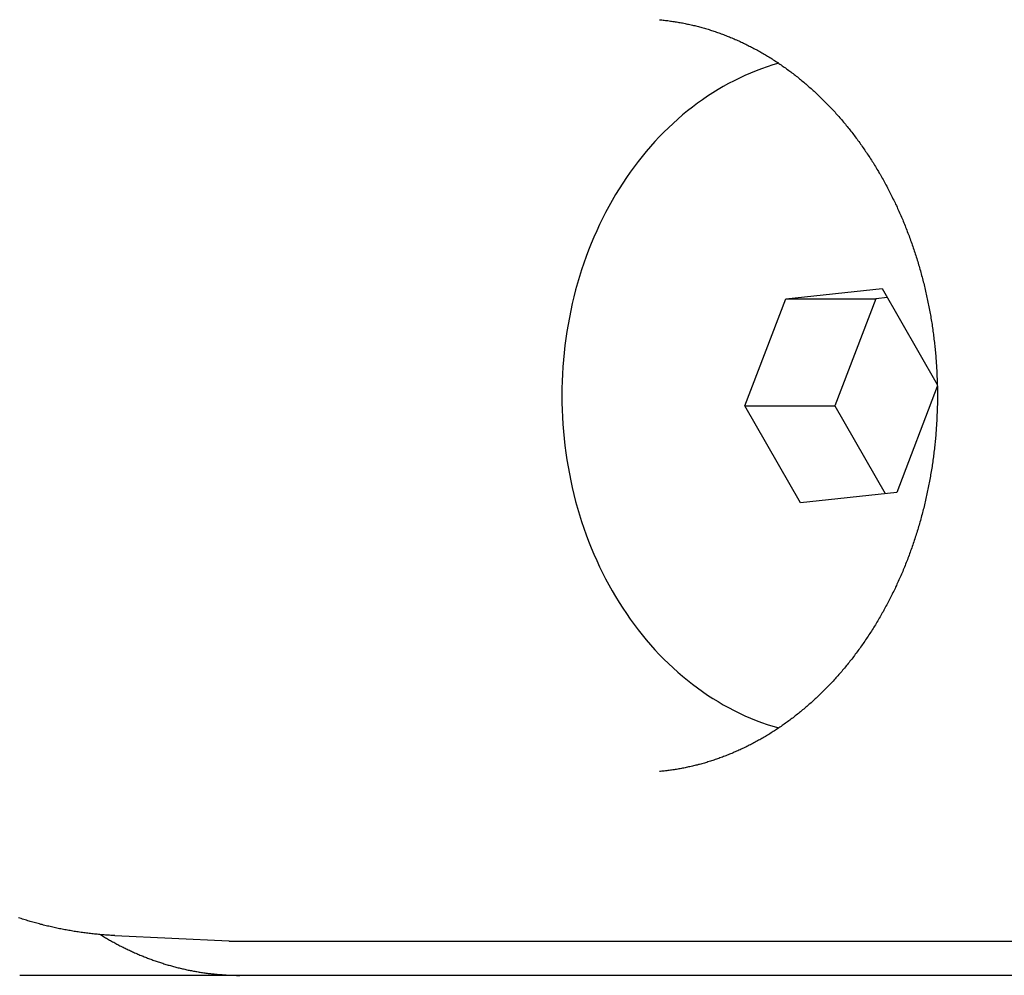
# Model space of a CAD drawing. Extents: x 668 to 3164, y 1007 to 2724.
# Tile 77 of 152: x 2842 to 2856, y 1742 to 1756. Entities that reach past the tile are written whole.
import ezdxf

# ---------------------------------------------------------------- set-up
doc = ezdxf.new("R2010")
doc.units = 0
doc.layers.add('KF_GRAVIS_12_REAR', color=7, linetype='CONTINUOUS')

# ---------------------------------------------------------------- blocks, each defined once
blk = doc.blocks.new('KF_GRAVIS_12_REAR')
at = {"layer": 'KF_GRAVIS_12_REAR'}
for p, q in [((-168.39343, -501.58119), (-166.98002, -501.43023)), ((-166.98002, -501.43023), (-166.17301, -502.8372)), ((-168.99304, -503.15096), (-168.39343, -501.58119)), ((-168.39343, -501.58119), (-167.0742, -501.58119)), ((-167.0742, -501.58119), (-167.67382, -503.15096)), ((-166.90386, -501.563), (-167.0742, -501.58119)), ((-166.1724, -502.86524), (-166.76583, -504.41881)), ((-168.99304, -503.15096), (-167.67382, -503.15096)), ((-168.17924, -504.56977), (-168.99304, -503.15096)), ((-167.67382, -503.15096), (-166.93617, -504.437)), ((-166.76583, -504.41881), (-168.17924, -504.56977)), ((-178.22605, -510.91708), (-176.55722, -510.99623)), ((-176.39817, -511), (-153.38676, -511)), ((-173.4975, -511.5), (-179.62293, -511.5)), ((-155.26367, -511.5), (-173.4975, -511.5))]:
    blk.add_line(p, q, dxfattribs=at)
for points in [[(-170.246, -497.488, 0), (-170.228, -497.49, 0), (-170.21, -497.492, 0), (-170.192, -497.494, 0), (-170.174, -497.496, 0), (-170.156, -497.498, 0), (-170.138, -497.5, 0), (-170.12, -497.502, 0), (-170.102, -497.504, 0), (-170.085, -497.507, 0), (-170.067, -497.509, 0), (-170.049, -497.512, 0), (-170.031, -497.515, 0), (-170.013, -497.518, 0), (-169.995, -497.521, 0), (-169.977, -497.524, 0), (-169.959, -497.527, 0), (-169.941, -497.53, 0), (-169.924, -497.533, 0), (-169.906, -497.536, 0), (-169.888, -497.54, 0), (-169.87, -497.543, 0), (-169.852, -497.547, 0), (-169.834, -497.551, 0), (-169.817, -497.555, 0), (-169.799, -497.559, 0), (-169.781, -497.563, 0), (-169.763, -497.567, 0), (-169.746, -497.571, 0), (-169.728, -497.575, 0), (-169.71, -497.58, 0), (-169.692, -497.584, 0), (-169.675, -497.589, 0), (-169.657, -497.594, 0), (-169.639, -497.598, 0), (-169.622, -497.603, 0), (-169.604, -497.608, 0), (-169.586, -497.613, 0), (-169.569, -497.618, 0), (-169.551, -497.624, 0), (-169.533, -497.629, 0), (-169.516, -497.634, 0), (-169.498, -497.64, 0), (-169.481, -497.645, 0), (-169.463, -497.651, 0), (-169.446, -497.657, 0), (-169.428, -497.663, 0), (-169.411, -497.669, 0), (-169.393, -497.675, 0), (-169.376, -497.681, 0), (-169.358, -497.687, 0), (-169.341, -497.694, 0), (-169.323, -497.7, 0), (-169.306, -497.707, 0), (-169.288, -497.713, 0), (-169.271, -497.72, 0), (-169.254, -497.727, 0), (-169.236, -497.734, 0), (-169.219, -497.741, 0), (-169.202, -497.748, 0), (-169.184, -497.755, 0), (-169.167, -497.762, 0), (-169.15, -497.77, 0), (-169.133, -497.777, 0), (-169.116, -497.785, 0), (-169.098, -497.792, 0), (-169.081, -497.8, 0), (-169.064, -497.808, 0), (-169.047, -497.816, 0), (-169.03, -497.824, 0), (-169.013, -497.832, 0), (-168.996, -497.84, 0), (-168.979, -497.848, 0), (-168.962, -497.857, 0), (-168.945, -497.865, 0), (-168.928, -497.874, 0), (-168.911, -497.882, 0), (-168.894, -497.891, 0), (-168.877, -497.9, 0), (-168.86, -497.909, 0), (-168.843, -497.918, 0), (-168.826, -497.927, 0), (-168.81, -497.936, 0), (-168.793, -497.946, 0), (-168.776, -497.955, 0), (-168.759, -497.964, 0), (-168.743, -497.974, 0), (-168.726, -497.984, 0), (-168.709, -497.993, 0), (-168.693, -498.003, 0), (-168.676, -498.013, 0), (-168.659, -498.023, 0), (-168.643, -498.033, 0), (-168.626, -498.043, 0), (-168.61, -498.054, 0), (-168.593, -498.064, 0), (-168.577, -498.075, 0), (-168.561, -498.085, 0), (-168.544, -498.096, 0), (-168.528, -498.107, 0), (-168.512, -498.117, 0), (-168.495, -498.128, 0), (-168.479, -498.139, 0), (-168.463, -498.151, 0), (-168.447, -498.162, 0), (-168.431, -498.173, 0), (-168.415, -498.184, 0), (-168.398, -498.196, 0), (-168.382, -498.207, 0), (-168.366, -498.219, 0), (-168.35, -498.231, 0), (-168.335, -498.243, 0), (-168.319, -498.254, 0), (-168.303, -498.266, 0), (-168.287, -498.278, 0), (-168.271, -498.291, 0), (-168.255, -498.303, 0), (-168.24, -498.315, 0), (-168.224, -498.328, 0), (-168.208, -498.34, 0), (-168.193, -498.353, 0), (-168.177, -498.365, 0), (-168.162, -498.378, 0), (-168.146, -498.391, 0), (-168.131, -498.404, 0), (-168.115, -498.417, 0), (-168.1, -498.43, 0), (-168.084, -498.443, 0), (-168.069, -498.456, 0), (-168.054, -498.47, 0), (-168.039, -498.483, 0), (-168.023, -498.497, 0), (-168.008, -498.51, 0), (-167.993, -498.524, 0), (-167.978, -498.538, 0), (-167.963, -498.552, 0), (-167.948, -498.566, 0), (-167.933, -498.58, 0), (-167.918, -498.594, 0), (-167.903, -498.608, 0), (-167.889, -498.622, 0), (-167.874, -498.637, 0), (-167.859, -498.651, 0), (-167.844, -498.666, 0), (-167.83, -498.68, 0), (-167.815, -498.695, 0), (-167.801, -498.71, 0), (-167.786, -498.724, 0), (-167.772, -498.739, 0), (-167.757, -498.754, 0), (-167.743, -498.769, 0), (-167.729, -498.785, 0), (-167.714, -498.8, 0), (-167.7, -498.815, 0), (-167.686, -498.831, 0), (-167.672, -498.846, 0), (-167.658, -498.862, 0), (-167.644, -498.877, 0), (-167.63, -498.893, 0), (-167.616, -498.909, 0), (-167.602, -498.925, 0), (-167.588, -498.941, 0), (-167.574, -498.957, 0), (-167.561, -498.973, 0), (-167.547, -498.989, 0), (-167.533, -499.005, 0), (-167.52, -499.022, 0), (-167.506, -499.038, 0), (-167.493, -499.055, 0), (-167.48, -499.071, 0), (-167.466, -499.088, 0), (-167.453, -499.105, 0), (-167.44, -499.122, 0), (-167.426, -499.138, 0), (-167.413, -499.155, 0), (-167.4, -499.172, 0), (-167.387, -499.19, 0), (-167.374, -499.207, 0), (-167.361, -499.224, 0), (-167.348, -499.241, 0), (-167.336, -499.259, 0), (-167.323, -499.276, 0), (-167.31, -499.294, 0), (-167.298, -499.311, 0), (-167.285, -499.329, 0), (-167.273, -499.347, 0), (-167.26, -499.365, 0), (-167.248, -499.383, 0), (-167.235, -499.401, 0), (-167.223, -499.419, 0), (-167.211, -499.437, 0), (-167.199, -499.455, 0), (-167.187, -499.473, 0), (-167.174, -499.491, 0), (-167.162, -499.51, 0), (-167.151, -499.528, 0), (-167.139, -499.547, 0), (-167.127, -499.565, 0), (-167.115, -499.584, 0), (-167.103, -499.603, 0), (-167.092, -499.622, 0), (-167.08, -499.64, 0), (-167.069, -499.659, 0), (-167.057, -499.678, 0), (-167.046, -499.697, 0), (-167.035, -499.716, 0), (-167.023, -499.736, 0), (-167.012, -499.755, 0), (-167.001, -499.774, 0), (-166.99, -499.794, 0), (-166.979, -499.813, 0), (-166.968, -499.832, 0), (-166.957, -499.852, 0), (-166.946, -499.872, 0), (-166.936, -499.891, 0), (-166.925, -499.911, 0), (-166.914, -499.931, 0), (-166.904, -499.951, 0), (-166.893, -499.971, 0), (-166.883, -499.991, 0), (-166.873, -500.011, 0), (-166.862, -500.031, 0), (-166.852, -500.051, 0), (-166.842, -500.071, 0), (-166.832, -500.091, 0), (-166.822, -500.112, 0), (-166.812, -500.132, 0), (-166.802, -500.153, 0), (-166.792, -500.173, 0), (-166.783, -500.194, 0), (-166.773, -500.214, 0), (-166.763, -500.235, 0), (-166.754, -500.256, 0), (-166.745, -500.276, 0), (-166.735, -500.297, 0), (-166.726, -500.318, 0), (-166.717, -500.339, 0), (-166.707, -500.36, 0), (-166.698, -500.381, 0), (-166.689, -500.402, 0), (-166.68, -500.423, 0), (-166.672, -500.444, 0), (-166.663, -500.466, 0), (-166.654, -500.487, 0), (-166.645, -500.508, 0), (-166.637, -500.53, 0), (-166.628, -500.551, 0), (-166.62, -500.573, 0), (-166.612, -500.594, 0), (-166.603, -500.616, 0), (-166.595, -500.638, 0), (-166.587, -500.659, 0), (-166.579, -500.681, 0), (-166.571, -500.703, 0), (-166.563, -500.725, 0), (-166.555, -500.746, 0), (-166.547, -500.768, 0), (-166.54, -500.79, 0), (-166.532, -500.812, 0), (-166.524, -500.834, 0), (-166.517, -500.856, 0), (-166.51, -500.879, 0), (-166.502, -500.901, 0), (-166.495, -500.923, 0), (-166.488, -500.945, 0), (-166.481, -500.967, 0), (-166.474, -500.99, 0), (-166.467, -501.012, 0), (-166.46, -501.035, 0), (-166.453, -501.057, 0), (-166.447, -501.08, 0), (-166.44, -501.102, 0), (-166.433, -501.125, 0), (-166.427, -501.147, 0), (-166.42, -501.17, 0), (-166.414, -501.193, 0), (-166.408, -501.215, 0), (-166.402, -501.238, 0), (-166.396, -501.261, 0), (-166.39, -501.284, 0), (-166.384, -501.307, 0), (-166.378, -501.329, 0), (-166.372, -501.352, 0), (-166.366, -501.375, 0), (-166.361, -501.398, 0), (-166.355, -501.421, 0), (-166.35, -501.444, 0), (-166.344, -501.467, 0), (-166.339, -501.491, 0), (-166.334, -501.514, 0), (-166.329, -501.537, 0), (-166.324, -501.56, 0), (-166.319, -501.583, 0), (-166.314, -501.607, 0), (-166.309, -501.63, 0), (-166.304, -501.653, 0), (-166.3, -501.676, 0), (-166.295, -501.7, 0), (-166.291, -501.723, 0), (-166.286, -501.747, 0), (-166.282, -501.77, 0), (-166.278, -501.794, 0), (-166.273, -501.817, 0), (-166.269, -501.841, 0), (-166.265, -501.864, 0), (-166.262, -501.888, 0), (-166.258, -501.911, 0), (-166.254, -501.935, 0), (-166.25, -501.958, 0), (-166.247, -501.982, 0), (-166.243, -502.006, 0), (-166.24, -502.029, 0), (-166.236, -502.053, 0), (-166.233, -502.077, 0), (-166.23, -502.101, 0), (-166.227, -502.124, 0), (-166.224, -502.148, 0), (-166.221, -502.172, 0), (-166.218, -502.196, 0), (-166.215, -502.22, 0), (-166.213, -502.244, 0), (-166.21, -502.267, 0), (-166.208, -502.291, 0), (-166.205, -502.315, 0), (-166.203, -502.339, 0), (-166.201, -502.363, 0), (-166.198, -502.387, 0), (-166.196, -502.411, 0), (-166.194, -502.435, 0), (-166.192, -502.459, 0), (-166.191, -502.483, 0), (-166.189, -502.507, 0), (-166.187, -502.531, 0), (-166.186, -502.555, 0), (-166.184, -502.579, 0), (-166.183, -502.603, 0), (-166.181, -502.627, 0), (-166.18, -502.651, 0), (-166.179, -502.675, 0), (-166.178, -502.699, 0), (-166.177, -502.723, 0), (-166.176, -502.747, 0), (-166.175, -502.771, 0), (-166.174, -502.795, 0), (-166.174, -502.819, 0), (-166.173, -502.843, 0), (-166.172, -502.867, 0), (-166.172, -502.892, 0), (-166.172, -502.916, 0), (-166.171, -502.94, 0), (-166.171, -502.964, 0), (-166.171, -502.988, 0), (-166.171, -503.012, 0), (-166.171, -503.036, 0), (-166.171, -503.06, 0), (-166.172, -503.084, 0), (-166.172, -503.108, 0), (-166.172, -503.133, 0), (-166.173, -503.157, 0), (-166.174, -503.181, 0), (-166.174, -503.205, 0), (-166.175, -503.229, 0), (-166.176, -503.253, 0), (-166.177, -503.277, 0), (-166.178, -503.301, 0), (-166.179, -503.325, 0), (-166.18, -503.349, 0), (-166.181, -503.373, 0), (-166.183, -503.397, 0), (-166.184, -503.421, 0), (-166.185, -503.445, 0), (-166.187, -503.469, 0), (-166.189, -503.493, 0), (-166.19, -503.517, 0), (-166.192, -503.541, 0), (-166.194, -503.565, 0), (-166.196, -503.589, 0), (-166.198, -503.613, 0), (-166.201, -503.637, 0), (-166.203, -503.661, 0), (-166.205, -503.685, 0), (-166.208, -503.709, 0), (-166.21, -503.733, 0), (-166.213, -503.756, 0), (-166.215, -503.78, 0), (-166.218, -503.804, 0), (-166.221, -503.828, 0), (-166.224, -503.852, 0), (-166.227, -503.876, 0), (-166.23, -503.899, 0), (-166.233, -503.923, 0), (-166.236, -503.947, 0), (-166.24, -503.97, 0), (-166.243, -503.994, 0), (-166.247, -504.018, 0), (-166.25, -504.041, 0), (-166.254, -504.065, 0), (-166.258, -504.089, 0), (-166.262, -504.112, 0), (-166.266, -504.136, 0), (-166.27, -504.159, 0), (-166.274, -504.183, 0), (-166.278, -504.206, 0), (-166.282, -504.23, 0), (-166.286, -504.253, 0), (-166.291, -504.277, 0), (-166.295, -504.3, 0), (-166.3, -504.324, 0), (-166.304, -504.347, 0), (-166.309, -504.37, 0), (-166.314, -504.393, 0), (-166.319, -504.417, 0), (-166.324, -504.44, 0), (-166.329, -504.463, 0), (-166.334, -504.486, 0), (-166.339, -504.509, 0), (-166.345, -504.533, 0), (-166.35, -504.556, 0), (-166.355, -504.579, 0), (-166.361, -504.602, 0), (-166.366, -504.625, 0), (-166.372, -504.648, 0), (-166.378, -504.671, 0), (-166.384, -504.693, 0), (-166.39, -504.716, 0), (-166.396, -504.739, 0), (-166.402, -504.762, 0), (-166.408, -504.785, 0), (-166.414, -504.807, 0), (-166.42, -504.83, 0), (-166.427, -504.853, 0), (-166.433, -504.875, 0), (-166.44, -504.898, 0), (-166.446, -504.92, 0), (-166.453, -504.943, 0), (-166.46, -504.965, 0), (-166.467, -504.988, 0), (-166.474, -505.01, 0), (-166.481, -505.033, 0), (-166.488, -505.055, 0), (-166.495, -505.077, 0), (-166.502, -505.099, 0), (-166.51, -505.122, 0), (-166.517, -505.144, 0), (-166.524, -505.166, 0), (-166.532, -505.188, 0), (-166.54, -505.21, 0), (-166.547, -505.232, 0), (-166.555, -505.254, 0), (-166.563, -505.276, 0), (-166.571, -505.297, 0), (-166.579, -505.319, 0), (-166.587, -505.341, 0), (-166.595, -505.363, 0), (-166.603, -505.384, 0), (-166.611, -505.406, 0), (-166.62, -505.427, 0), (-166.628, -505.449, 0), (-166.637, -505.47, 0), (-166.645, -505.492, 0), (-166.654, -505.513, 0), (-166.663, -505.534, 0), (-166.672, -505.556, 0), (-166.68, -505.577, 0), (-166.689, -505.598, 0), (-166.698, -505.619, 0), (-166.707, -505.64, 0), (-166.717, -505.661, 0), (-166.726, -505.682, 0), (-166.735, -505.703, 0), (-166.745, -505.724, 0), (-166.754, -505.744, 0), (-166.764, -505.765, 0), (-166.773, -505.786, 0), (-166.783, -505.806, 0), (-166.792, -505.827, 0), (-166.802, -505.847, 0), (-166.812, -505.868, 0), (-166.822, -505.888, 0), (-166.832, -505.909, 0), (-166.842, -505.929, 0), (-166.852, -505.949, 0), (-166.862, -505.969, 0), (-166.873, -505.989, 0), (-166.883, -506.009, 0), (-166.893, -506.029, 0), (-166.904, -506.049, 0), (-166.914, -506.069, 0), (-166.925, -506.089, 0), (-166.936, -506.109, 0), (-166.946, -506.128, 0), (-166.957, -506.148, 0), (-166.968, -506.168, 0), (-166.979, -506.187, 0), (-166.99, -506.206, 0), (-167.001, -506.226, 0), (-167.012, -506.245, 0), (-167.023, -506.264, 0), (-167.035, -506.284, 0), (-167.046, -506.303, 0), (-167.057, -506.322, 0), (-167.069, -506.341, 0), (-167.08, -506.36, 0), (-167.092, -506.378, 0), (-167.103, -506.397, 0), (-167.115, -506.416, 0), (-167.127, -506.435, 0), (-167.139, -506.453, 0), (-167.151, -506.472, 0), (-167.162, -506.49, 0), (-167.174, -506.509, 0), (-167.186, -506.527, 0), (-167.199, -506.545, 0), (-167.211, -506.563, 0), (-167.223, -506.582, 0), (-167.235, -506.6, 0), (-167.248, -506.618, 0), (-167.26, -506.635, 0), (-167.272, -506.653, 0), (-167.285, -506.671, 0), (-167.298, -506.689, 0), (-167.31, -506.706, 0), (-167.323, -506.724, 0), (-167.336, -506.741, 0), (-167.348, -506.759, 0), (-167.361, -506.776, 0), (-167.374, -506.793, 0), (-167.387, -506.811, 0), (-167.4, -506.828, 0), (-167.413, -506.845, 0), (-167.426, -506.862, 0), (-167.44, -506.878, 0), (-167.453, -506.895, 0), (-167.466, -506.912, 0), (-167.48, -506.929, 0), (-167.493, -506.945, 0), (-167.506, -506.962, 0), (-167.52, -506.978, 0), (-167.533, -506.995, 0), (-167.547, -507.011, 0), (-167.561, -507.027, 0), (-167.574, -507.043, 0), (-167.588, -507.059, 0), (-167.602, -507.075, 0), (-167.616, -507.091, 0), (-167.63, -507.107, 0), (-167.644, -507.123, 0), (-167.658, -507.138, 0), (-167.672, -507.154, 0), (-167.686, -507.169, 0), (-167.7, -507.185, 0), (-167.714, -507.2, 0), (-167.729, -507.215, 0), (-167.743, -507.23, 0), (-167.757, -507.245, 0), (-167.772, -507.261, 0), (-167.786, -507.275, 0), (-167.801, -507.29, 0), (-167.815, -507.305, 0), (-167.83, -507.32, 0), (-167.844, -507.334, 0), (-167.859, -507.349, 0), (-167.874, -507.363, 0), (-167.889, -507.378, 0), (-167.903, -507.392, 0), (-167.918, -507.406, 0), (-167.933, -507.42, 0), (-167.948, -507.434, 0), (-167.963, -507.448, 0), (-167.978, -507.462, 0), (-167.993, -507.476, 0), (-168.008, -507.49, 0), (-168.023, -507.503, 0), (-168.039, -507.517, 0), (-168.054, -507.53, 0), (-168.069, -507.544, 0), (-168.084, -507.557, 0), (-168.1, -507.57, 0), (-168.115, -507.583, 0), (-168.131, -507.596, 0), (-168.146, -507.609, 0), (-168.162, -507.622, 0), (-168.177, -507.635, 0), (-168.193, -507.647, 0), (-168.208, -507.66, 0), (-168.224, -507.673, 0), (-168.24, -507.685, 0), (-168.255, -507.697, 0), (-168.271, -507.71, 0), (-168.287, -507.722, 0), (-168.303, -507.734, 0), (-168.319, -507.746, 0), (-168.335, -507.758, 0), (-168.35, -507.769, 0), (-168.366, -507.781, 0), (-168.382, -507.793, 0), (-168.398, -507.804, 0), (-168.415, -507.816, 0), (-168.431, -507.827, 0), (-168.447, -507.838, 0), (-168.463, -507.85, 0), (-168.479, -507.861, 0), (-168.495, -507.872, 0), (-168.512, -507.883, 0), (-168.528, -507.893, 0), (-168.544, -507.904, 0), (-168.561, -507.915, 0), (-168.577, -507.925, 0), (-168.593, -507.936, 0), (-168.61, -507.946, 0), (-168.626, -507.957, 0), (-168.643, -507.967, 0), (-168.659, -507.977, 0), (-168.676, -507.987, 0), (-168.693, -507.997, 0), (-168.709, -508.007, 0), (-168.726, -508.016, 0), (-168.743, -508.026, 0), (-168.759, -508.036, 0), (-168.776, -508.045, 0), (-168.793, -508.054, 0), (-168.809, -508.064, 0), (-168.826, -508.073, 0), (-168.843, -508.082, 0), (-168.86, -508.091, 0), (-168.877, -508.1, 0), (-168.894, -508.109, 0), (-168.911, -508.118, 0), (-168.928, -508.126, 0), (-168.945, -508.135, 0), (-168.962, -508.143, 0), (-168.979, -508.152, 0), (-168.996, -508.16, 0), (-169.013, -508.168, 0), (-169.03, -508.176, 0), (-169.047, -508.184, 0), (-169.064, -508.192, 0), (-169.081, -508.2, 0), (-169.098, -508.208, 0), (-169.116, -508.215, 0), (-169.133, -508.223, 0), (-169.15, -508.23, 0), (-169.167, -508.238, 0), (-169.184, -508.245, 0), (-169.202, -508.252, 0), (-169.219, -508.259, 0), (-169.236, -508.266, 0), (-169.254, -508.273, 0), (-169.271, -508.28, 0), (-169.288, -508.287, 0), (-169.306, -508.293, 0), (-169.323, -508.3, 0), (-169.341, -508.306, 0), (-169.358, -508.313, 0), (-169.376, -508.319, 0), (-169.393, -508.325, 0), (-169.411, -508.331, 0), (-169.428, -508.337, 0), (-169.446, -508.343, 0), (-169.463, -508.349, 0), (-169.481, -508.355, 0), (-169.498, -508.36, 0), (-169.516, -508.366, 0), (-169.534, -508.371, 0), (-169.551, -508.377, 0), (-169.569, -508.382, 0), (-169.586, -508.387, 0), (-169.604, -508.392, 0), (-169.622, -508.397, 0), (-169.639, -508.402, 0), (-169.657, -508.407, 0), (-169.675, -508.411, 0), (-169.693, -508.416, 0), (-169.71, -508.42, 0), (-169.728, -508.425, 0), (-169.746, -508.429, 0), (-169.763, -508.433, 0), (-169.781, -508.437, 0), (-169.799, -508.441, 0), (-169.817, -508.445, 0), (-169.835, -508.449, 0), (-169.852, -508.453, 0), (-169.87, -508.457, 0), (-169.888, -508.46, 0), (-169.906, -508.464, 0), (-169.924, -508.467, 0), (-169.941, -508.47, 0), (-169.959, -508.473, 0), (-169.977, -508.477, 0), (-169.995, -508.48, 0), (-170.013, -508.482, 0), (-170.031, -508.485, 0), (-170.049, -508.488, 0), (-170.067, -508.491, 0), (-170.085, -508.493, 0), (-170.102, -508.496, 0), (-170.12, -508.498, 0), (-170.138, -508.5, 0), (-170.156, -508.502, 0), (-170.174, -508.504, 0), (-170.192, -508.506, 0), (-170.21, -508.508, 0), (-170.228, -508.51, 0), (-170.246, -508.512, 0)], [(-168.497, -498.127, 0), (-168.581, -498.152, 0), (-168.664, -498.178, 0), (-168.747, -498.207, 0), (-168.829, -498.238, 0), (-168.911, -498.271, 0), (-168.992, -498.307, 0), (-169.072, -498.344, 0), (-169.152, -498.383, 0), (-169.231, -498.425, 0), (-169.31, -498.468, 0), (-169.387, -498.513, 0), (-169.464, -498.561, 0), (-169.54, -498.61, 0), (-169.615, -498.661, 0), (-169.689, -498.714, 0), (-169.763, -498.769, 0), (-169.835, -498.826, 0), (-169.906, -498.885, 0), (-169.977, -498.946, 0), (-170.046, -499.008, 0), (-170.114, -499.072, 0), (-170.181, -499.138, 0), (-170.247, -499.206, 0), (-170.312, -499.275, 0), (-170.375, -499.346, 0), (-170.438, -499.418, 0), (-170.499, -499.493, 0), (-170.558, -499.568, 0), (-170.617, -499.645, 0), (-170.674, -499.724, 0), (-170.729, -499.804, 0), (-170.784, -499.886, 0), (-170.837, -499.968, 0), (-170.888, -500.053, 0), (-170.938, -500.138, 0), (-170.987, -500.225, 0), (-171.034, -500.313, 0), (-171.079, -500.402, 0), (-171.123, -500.492, 0), (-171.165, -500.584, 0), (-171.206, -500.676, 0), (-171.245, -500.77, 0), (-171.283, -500.865, 0), (-171.319, -500.96, 0), (-171.353, -501.056, 0), (-171.386, -501.154, 0), (-171.417, -501.252, 0), (-171.446, -501.35, 0), (-171.474, -501.45, 0), (-171.499, -501.55, 0), (-171.524, -501.651, 0), (-171.546, -501.753, 0), (-171.566, -501.855, 0), (-171.585, -501.957, 0), (-171.602, -502.06, 0), (-171.618, -502.163, 0), (-171.631, -502.267, 0), (-171.643, -502.371, 0), (-171.653, -502.476, 0), (-171.661, -502.58, 0), (-171.667, -502.685, 0), (-171.672, -502.79, 0), (-171.674, -502.895, 0), (-171.675, -503, 0), (-171.674, -503.105, 0), (-171.672, -503.21, 0), (-171.667, -503.315, 0), (-171.661, -503.42, 0), (-171.653, -503.524, 0), (-171.643, -503.629, 0), (-171.631, -503.733, 0), (-171.618, -503.837, 0), (-171.602, -503.94, 0), (-171.585, -504.043, 0), (-171.566, -504.145, 0), (-171.546, -504.247, 0), (-171.524, -504.349, 0), (-171.499, -504.45, 0), (-171.474, -504.55, 0), (-171.446, -504.65, 0), (-171.417, -504.748, 0), (-171.386, -504.846, 0), (-171.353, -504.944, 0), (-171.319, -505.04, 0), (-171.283, -505.135, 0), (-171.245, -505.23, 0), (-171.206, -505.324, 0), (-171.165, -505.416, 0), (-171.123, -505.508, 0), (-171.079, -505.598, 0), (-171.034, -505.687, 0), (-170.987, -505.775, 0), (-170.938, -505.862, 0), (-170.888, -505.947, 0), (-170.837, -506.032, 0), (-170.784, -506.114, 0), (-170.729, -506.196, 0), (-170.674, -506.276, 0), (-170.617, -506.355, 0), (-170.558, -506.432, 0), (-170.499, -506.507, 0), (-170.438, -506.582, 0), (-170.375, -506.654, 0), (-170.312, -506.725, 0), (-170.247, -506.794, 0), (-170.181, -506.862, 0), (-170.114, -506.928, 0), (-170.046, -506.992, 0), (-169.977, -507.054, 0), (-169.906, -507.115, 0), (-169.835, -507.174, 0), (-169.763, -507.231, 0), (-169.689, -507.286, 0), (-169.615, -507.339, 0), (-169.54, -507.39, 0), (-169.464, -507.439, 0), (-169.387, -507.487, 0), (-169.31, -507.532, 0), (-169.231, -507.575, 0), (-169.152, -507.617, 0), (-169.072, -507.656, 0), (-168.992, -507.693, 0), (-168.911, -507.729, 0), (-168.829, -507.762, 0), (-168.747, -507.793, 0), (-168.664, -507.822, 0), (-168.581, -507.848, 0), (-168.497, -507.873, 0)], [(-178.226, -510.917, 0), (-178.246, -510.916, 0), (-178.266, -510.915, 0), (-178.286, -510.914, 0), (-178.306, -510.913, 0), (-178.326, -510.911, 0), (-178.346, -510.91, 0), (-178.366, -510.909, 0), (-178.386, -510.907, 0), (-178.406, -510.906, 0), (-178.426, -510.904, 0), (-178.446, -510.902, 0), (-178.466, -510.9, 0), (-178.485, -510.898, 0), (-178.505, -510.896, 0), (-178.525, -510.894, 0), (-178.545, -510.892, 0), (-178.565, -510.89, 0), (-178.585, -510.888, 0), (-178.605, -510.886, 0), (-178.625, -510.883, 0), (-178.645, -510.881, 0), (-178.664, -510.878, 0), (-178.684, -510.876, 0), (-178.704, -510.873, 0), (-178.724, -510.87, 0), (-178.744, -510.867, 0), (-178.764, -510.864, 0), (-178.783, -510.861, 0), (-178.803, -510.858, 0), (-178.823, -510.855, 0), (-178.843, -510.852, 0), (-178.862, -510.849, 0), (-178.882, -510.845, 0), (-178.902, -510.842, 0), (-178.921, -510.838, 0), (-178.941, -510.835, 0), (-178.961, -510.831, 0), (-178.981, -510.827, 0), (-179, -510.823, 0), (-179.02, -510.82, 0), (-179.039, -510.816, 0), (-179.059, -510.812, 0), (-179.079, -510.807, 0), (-179.098, -510.803, 0), (-179.118, -510.799, 0), (-179.137, -510.795, 0), (-179.157, -510.79, 0), (-179.176, -510.786, 0), (-179.196, -510.781, 0), (-179.215, -510.777, 0), (-179.235, -510.772, 0), (-179.254, -510.767, 0), (-179.274, -510.762, 0), (-179.293, -510.757, 0), (-179.312, -510.753, 0), (-179.332, -510.747, 0), (-179.351, -510.742, 0), (-179.37, -510.737, 0), (-179.39, -510.732, 0), (-179.409, -510.727, 0), (-179.428, -510.721, 0), (-179.448, -510.716, 0), (-179.467, -510.71, 0), (-179.486, -510.704, 0), (-179.505, -510.699, 0), (-179.524, -510.693, 0), (-179.544, -510.687, 0), (-179.563, -510.681, 0), (-179.582, -510.675, 0), (-179.601, -510.669, 0), (-179.62, -510.663, 0), (-179.639, -510.657, 0)], [(-178.439, -510.903, 0), (-178.424, -510.912, 0), (-178.409, -510.921, 0), (-178.394, -510.93, 0), (-178.379, -510.939, 0), (-178.364, -510.948, 0), (-178.35, -510.957, 0), (-178.335, -510.965, 0), (-178.32, -510.974, 0), (-178.305, -510.982, 0), (-178.29, -510.991, 0), (-178.275, -510.999, 0), (-178.26, -511.008, 0), (-178.244, -511.016, 0), (-178.229, -511.024, 0), (-178.214, -511.033, 0), (-178.199, -511.041, 0), (-178.184, -511.049, 0), (-178.169, -511.057, 0), (-178.153, -511.065, 0), (-178.138, -511.073, 0), (-178.123, -511.08, 0), (-178.108, -511.088, 0), (-178.092, -511.096, 0), (-178.077, -511.103, 0), (-178.062, -511.111, 0), (-178.046, -511.118, 0), (-178.031, -511.126, 0), (-178.015, -511.133, 0), (-178, -511.14, 0), (-177.984, -511.147, 0), (-177.969, -511.154, 0), (-177.953, -511.161, 0), (-177.938, -511.168, 0), (-177.922, -511.175, 0), (-177.907, -511.182, 0), (-177.891, -511.189, 0), (-177.875, -511.195, 0), (-177.86, -511.202, 0), (-177.844, -511.208, 0), (-177.828, -511.215, 0), (-177.813, -511.221, 0), (-177.797, -511.228, 0), (-177.781, -511.234, 0), (-177.765, -511.24, 0), (-177.75, -511.246, 0), (-177.734, -511.252, 0), (-177.718, -511.258, 0), (-177.702, -511.264, 0), (-177.686, -511.27, 0), (-177.67, -511.276, 0), (-177.655, -511.281, 0), (-177.639, -511.287, 0), (-177.623, -511.292, 0), (-177.607, -511.298, 0), (-177.591, -511.303, 0), (-177.575, -511.309, 0), (-177.559, -511.314, 0), (-177.543, -511.319, 0), (-177.527, -511.324, 0), (-177.511, -511.329, 0), (-177.495, -511.334, 0), (-177.479, -511.339, 0), (-177.463, -511.344, 0), (-177.447, -511.349, 0), (-177.43, -511.353, 0), (-177.414, -511.358, 0), (-177.398, -511.362, 0), (-177.382, -511.367, 0), (-177.366, -511.371, 0), (-177.35, -511.376, 0), (-177.334, -511.38, 0), (-177.317, -511.384, 0), (-177.301, -511.388, 0), (-177.285, -511.392, 0), (-177.269, -511.396, 0), (-177.252, -511.4, 0), (-177.236, -511.404, 0), (-177.22, -511.407, 0), (-177.204, -511.411, 0), (-177.187, -511.415, 0), (-177.171, -511.418, 0), (-177.155, -511.422, 0), (-177.138, -511.425, 0), (-177.122, -511.428, 0), (-177.106, -511.431, 0), (-177.089, -511.435, 0), (-177.073, -511.438, 0), (-177.057, -511.441, 0), (-177.04, -511.444, 0), (-177.024, -511.446, 0), (-177.007, -511.449, 0), (-176.991, -511.452, 0), (-176.975, -511.455, 0), (-176.958, -511.457, 0), (-176.942, -511.46, 0), (-176.925, -511.462, 0), (-176.909, -511.464, 0), (-176.892, -511.467, 0), (-176.876, -511.469, 0), (-176.86, -511.471, 0), (-176.843, -511.473, 0), (-176.827, -511.475, 0), (-176.81, -511.477, 0), (-176.794, -511.479, 0), (-176.777, -511.48, 0), (-176.761, -511.482, 0), (-176.744, -511.484, 0), (-176.728, -511.485, 0), (-176.711, -511.487, 0), (-176.695, -511.488, 0), (-176.678, -511.489, 0), (-176.662, -511.49, 0), (-176.645, -511.492, 0), (-176.628, -511.493, 0), (-176.612, -511.494, 0), (-176.595, -511.495, 0), (-176.579, -511.496, 0), (-176.562, -511.496, 0), (-176.546, -511.497, 0), (-176.529, -511.498, 0), (-176.513, -511.498, 0), (-176.496, -511.499, 0), (-176.48, -511.499, 0), (-176.463, -511.499, 0), (-176.446, -511.5, 0), (-176.43, -511.5, 0), (-176.413, -511.5, 0), (-176.397, -511.5, 0)], [(-176.557, -510.996, 0), (-176.556, -510.996, 0), (-176.555, -510.996, 0), (-176.553, -510.996, 0), (-176.552, -510.996, 0), (-176.551, -510.997, 0), (-176.55, -510.997, 0), (-176.549, -510.997, 0), (-176.547, -510.997, 0), (-176.546, -510.997, 0), (-176.545, -510.997, 0), (-176.544, -510.997, 0), (-176.542, -510.997, 0), (-176.541, -510.997, 0), (-176.54, -510.997, 0), (-176.539, -510.997, 0), (-176.537, -510.997, 0), (-176.536, -510.997, 0), (-176.535, -510.997, 0), (-176.534, -510.997, 0), (-176.532, -510.997, 0), (-176.531, -510.997, 0), (-176.53, -510.997, 0), (-176.529, -510.997, 0), (-176.527, -510.998, 0), (-176.526, -510.998, 0), (-176.525, -510.998, 0), (-176.524, -510.998, 0), (-176.522, -510.998, 0), (-176.521, -510.998, 0), (-176.52, -510.998, 0), (-176.519, -510.998, 0), (-176.517, -510.998, 0), (-176.516, -510.998, 0), (-176.515, -510.998, 0), (-176.514, -510.998, 0), (-176.513, -510.998, 0), (-176.511, -510.998, 0), (-176.51, -510.998, 0), (-176.509, -510.998, 0), (-176.508, -510.998, 0), (-176.506, -510.998, 0), (-176.505, -510.998, 0), (-176.504, -510.998, 0), (-176.503, -510.998, 0), (-176.501, -510.998, 0), (-176.5, -510.998, 0), (-176.499, -510.998, 0), (-176.498, -510.999, 0), (-176.496, -510.999, 0), (-176.495, -510.999, 0), (-176.494, -510.999, 0), (-176.493, -510.999, 0), (-176.491, -510.999, 0), (-176.49, -510.999, 0), (-176.489, -510.999, 0), (-176.488, -510.999, 0), (-176.486, -510.999, 0), (-176.485, -510.999, 0), (-176.484, -510.999, 0), (-176.483, -510.999, 0), (-176.481, -510.999, 0), (-176.48, -510.999, 0), (-176.479, -510.999, 0), (-176.478, -510.999, 0), (-176.476, -510.999, 0), (-176.475, -510.999, 0), (-176.474, -510.999, 0), (-176.473, -510.999, 0), (-176.472, -510.999, 0), (-176.47, -510.999, 0), (-176.469, -510.999, 0), (-176.468, -510.999, 0), (-176.467, -510.999, 0), (-176.465, -510.999, 0), (-176.464, -510.999, 0), (-176.463, -510.999, 0), (-176.462, -510.999, 0), (-176.46, -510.999, 0), (-176.459, -510.999, 0), (-176.458, -510.999, 0), (-176.457, -510.999, 0), (-176.455, -511, 0), (-176.454, -511, 0), (-176.453, -511, 0), (-176.452, -511, 0), (-176.45, -511, 0), (-176.449, -511, 0), (-176.448, -511, 0), (-176.447, -511, 0), (-176.445, -511, 0), (-176.444, -511, 0), (-176.443, -511, 0), (-176.442, -511, 0), (-176.44, -511, 0), (-176.439, -511, 0), (-176.438, -511, 0), (-176.437, -511, 0), (-176.435, -511, 0), (-176.434, -511, 0), (-176.433, -511, 0), (-176.432, -511, 0), (-176.43, -511, 0), (-176.429, -511, 0), (-176.428, -511, 0), (-176.427, -511, 0), (-176.426, -511, 0), (-176.424, -511, 0), (-176.423, -511, 0), (-176.422, -511, 0), (-176.421, -511, 0), (-176.419, -511, 0), (-176.418, -511, 0), (-176.417, -511, 0), (-176.416, -511, 0), (-176.414, -511, 0), (-176.413, -511, 0), (-176.412, -511, 0), (-176.411, -511, 0), (-176.409, -511, 0), (-176.408, -511, 0), (-176.407, -511, 0), (-176.406, -511, 0), (-176.404, -511, 0), (-176.403, -511, 0), (-176.402, -511, 0), (-176.401, -511, 0), (-176.399, -511, 0), (-176.398, -511, 0)]]:
    blk.add_polyline3d(points, dxfattribs=at)

msp = doc.modelspace()

# ---------------------------------------------------------------- block references
at = {"layer": 'KF_GRAVIS_12_REAR'}
msp.add_blockref('KF_GRAVIS_12_REAR', (3021.439, 2253.101), dxfattribs=at)

doc.saveas('drawing.dxf')
